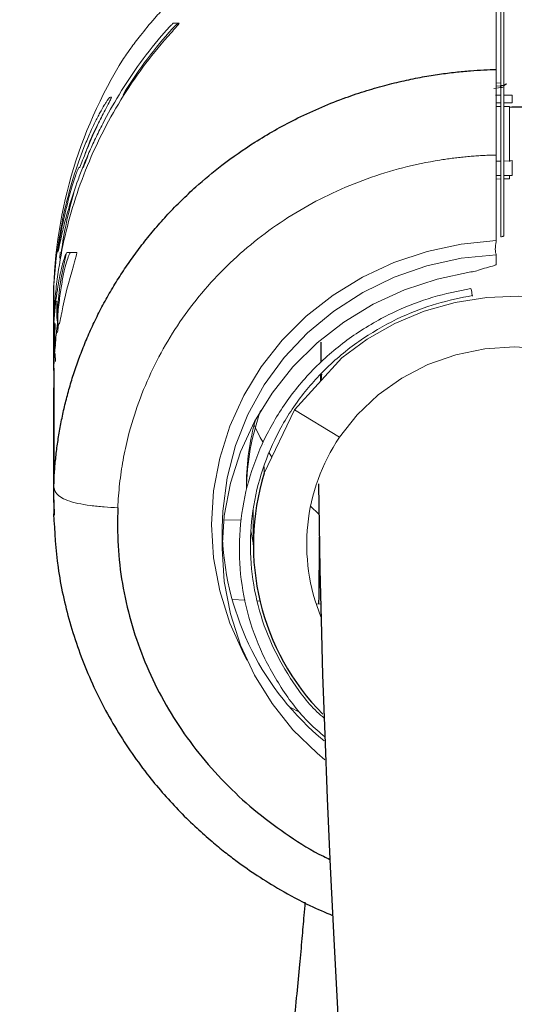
# Paper-space layout '_Front' of a CAD drawing. Header units: millimetres. Extents: x -1506 to 1507, y 5 to 2555.
# Tile 52 of 55: x 1249 to 1293, y 2264 to 2352. Entities that reach past the tile are written whole.
import ezdxf

# ---------------------------------------------------------------- set-up
doc = ezdxf.new("R2010")
doc.units = ezdxf.units.MM

psp = doc.layouts.new('_Front')

# ---------------------------------------------------------------- linework, layer by layer
at = {"color": 144, "linetype": 'Continuous', "lineweight": 18}
for p, q in [((1291.425, 2358.272), (1291.425, 2345.84)), ((1291.677, 2345.884), (1291.677, 2358.244)), ((1291.425, 2346.099), (1291.004, 2346.061)), ((1291.425, 2345.676), (1290.79, 2345.61)), ((1291.004, 2345.81), (1291.419, 2345.84)), ((1291.425, 2332.449), (1291.425, 2345.676)), ((1291.677, 2345.791), (1291.677, 2332.528)), ((1291.425, 2345.002), (1290.955, 2344.996)), ((1290.988, 2344.318), (1291.425, 2344.32)), ((1292.425, 2345.013), (1291.677, 2345.005)), ((1291.677, 2344.322), (1292.173, 2344.324)), ((1292.425, 2344.311), (1292.425, 2345.013)), ((1291.425, 2344.007), (1291.004, 2344.005)), ((1292.173, 2344.01), (1291.677, 2344.008)), ((1292.173, 2339.132), (1292.173, 2344.01)), ((1291.004, 2332.109), (1291.004, 2339.696)), ((1291.425, 2339.161), (1291.004, 2339.156)), ((1292.173, 2339.17), (1291.677, 2339.164)), ((1292.425, 2337.889), (1292.425, 2339.201)), ((1291.004, 2337.887), (1291.425, 2337.888)), ((1291.004, 2337.567), (1291.425, 2337.571)), ((1291.677, 2337.888), (1292.425, 2337.889)), ((1291.677, 2337.573), (1292.173, 2337.577)), ((1292.173, 2337.812), (1292.173, 2337.577)), ((1291.004, 2330.849), (1291.004, 2329.998)), ((1251.714, 2325.211), (1251.714, 2328.264)), ((1251.677, 2326.519), (1251.677, 2320.592)), ((1251.684, 2325.762), (1251.678, 2326.2)), ((1251.71, 2324.866), (1251.695, 2325.294)), ((1251.714, 2325.187), (1251.714, 2324.428)), ((1251.8, 2323.739), (1251.714, 2325.177)), ((1251.978, 2325.778), (1252.026, 2324.98)), ((1251.746, 2324.148), (1251.728, 2324.469)), ((1251.714, 2323.38), (1251.714, 2322.061)), ((1251.732, 2323.331), (1251.815, 2322.378)), ((1251.825, 2322.536), (1251.774, 2324.096)), ((1251.816, 2323.141), (1251.793, 2323.432)), ((1251.861, 2322.725), (1251.84, 2323.071)), ((1251.862, 2321.381), (1251.839, 2322.102)), ((1273.086, 2317.084), (1277.296, 2321.718)), ((1251.714, 2320.791), (1251.72, 2318.915)), ((1251.677, 2319.051), (1251.677, 2308.863)), ((1273.086, 2317.084), (1270.394, 2311.459)), ((1277.082, 2314.658), (1273.086, 2317.084)), ((1271.073, 2312.878), (1270.832, 2313.269)), ((1270.394, 2311.459), (1270.394, 2312.032)), ((1275.256, 2307.83), (1274.52, 2308.544)), ((1269.435, 2308.34), (1269.427, 2307.758)), ((1269.427, 2307.758), (1269.427, 2305.123)), ((1266.814, 2307.319), (1268.353, 2307.293)), ((1266.677, 2306.616), (1266.677, 2304.782)), ((1269.427, 2305.298), (1269.201, 2306.349)), ((1268.714, 2300.198), (1267.549, 2300.259)), ((1270.024, 2300.129), (1269.762, 2300.143)), ((1275.414, 2299.847), (1275.019, 2299.868)), ((1273.6, 2290.228), (1272.684, 2290.724))]:
    psp.add_line(p, q, dxfattribs=at)
at = {"color": 7, "linetype": 'Continuous', "lineweight": 25}
for p, q in [((1291.425, 2345.676), (1291.419, 2345.851)), ((1251.977, 2326.101), (1251.977, 2325.194)), ((1251.714, 2320.791), (1251.714, 2310.523)), ((1275.414, 2320.173), (1275.41, 2319.642)), ((1251.741, 2307.748), (1251.714, 2310.523)), ((1251.731, 2308.838), (1251.741, 2307.745))]:
    psp.add_line(p, q, dxfattribs=at)
at = {"color": 7, "linetype": 'Continuous', "lineweight": 25, "flags": 128}
for points in [[(1291.419, 2345.84), (1291.419, 2345.849), (1291.419, 2345.851)], [(1275.235, 2310.523), (1275.235, 2310.407), (1275.271, 2306.891), (1275.341, 2302.914), (1275.447, 2298.476), (1275.591, 2293.595), (1275.776, 2288.297), (1276.001, 2282.606), (1276.269, 2276.545), (1276.58, 2270.137), (1276.933, 2263.408), (1277.514, 2253.284), (1278.181, 2242.623), (1278.935, 2231.498), (1279.771, 2219.977), (1280.686, 2208.128), (1281.676, 2196.018), (1282.731, 2183.72), (1284.583, 2163.165), (1286.531, 2142.55), (1288.53, 2122.119)]]:
    psp.add_lwpolyline(points, dxfattribs=at)
at = {"color": 144, "linetype": 'Continuous', "lineweight": 18, "flags": 128}
for points in [[(1268.857, 2294.894), (1268.58, 2295.411), (1267.345, 2298.161), (1266.452, 2301.023), (1265.911, 2303.959), (1265.729, 2306.928), (1265.911, 2309.891), (1266.452, 2312.809), (1267.345, 2315.641), (1268.58, 2318.351), (1270.138, 2320.902), (1272, 2323.259), (1274.14, 2325.391), (1276.529, 2327.269), (1279.136, 2328.869), (1281.925, 2330.168), (1284.86, 2331.149), (1287.899, 2331.799), (1291.004, 2332.109)], [(1291.425, 2332.449), (1291.474, 2332.45), (1291.522, 2332.455), (1291.565, 2332.462), (1291.603, 2332.472), (1291.635, 2332.484), (1291.658, 2332.498), (1291.672, 2332.512), (1291.677, 2332.528)], [(1291.004, 2330.849), (1287.897, 2330.532), (1284.859, 2329.861), (1281.935, 2328.848), (1279.166, 2327.505), (1276.594, 2325.852), (1274.254, 2323.915), (1272.182, 2321.72), (1270.407, 2319.299), (1268.956, 2316.688), (1267.848, 2313.925), (1267.101, 2311.049), (1266.724, 2308.102), (1266.677, 2306.616)], [(1288.766, 2329.32), (1285.759, 2328.694), (1282.849, 2327.736), (1280.077, 2326.459), (1277.48, 2324.881), (1275.096, 2323.024), (1272.958, 2320.914), (1271.096, 2318.58), (1269.535, 2316.055), (1268.298, 2313.375), (1267.402, 2310.576), (1266.859, 2307.699), (1266.677, 2304.782), (1266.859, 2301.868), (1267.402, 2298.996), (1268.298, 2296.207), (1269.535, 2293.541), (1271.096, 2291.033), (1272.958, 2288.719), (1275.096, 2286.632), (1275.797, 2286.047)], [(1288.766, 2327.856), (1288.797, 2327.679), (1288.827, 2327.52), (1288.853, 2327.387), (1288.875, 2327.284), (1288.892, 2327.215), (1288.904, 2327.183), (1288.91, 2327.19), (1288.909, 2327.234)], [(1277.296, 2321.718), (1279.551, 2323.371), (1282.005, 2324.749), (1284.62, 2325.831), (1287.356, 2326.602), (1290.174, 2327.049), (1293.029, 2327.166), (1295.878, 2326.951), (1298.68, 2326.407), (1301.39, 2325.542), (1303.969, 2324.37), (1306.377, 2322.908), (1308.579, 2321.179), (1310.54, 2319.207), (1312.231, 2317.024), (1313.626, 2314.662), (1314.705, 2312.157), (1315.451, 2309.547), (1315.853, 2306.871), (1315.905, 2304.17), (1315.606, 2301.484), (1314.96, 2298.854)], [(1252.125, 2324.697), (1252.067, 2324.171), (1252.05, 2323.956)], [(1277.082, 2314.658), (1278.659, 2316.654), (1280.522, 2318.417), (1282.632, 2319.911), (1284.946, 2321.105), (1287.417, 2321.975), (1289.995, 2322.504), (1292.628, 2322.68), (1295.262, 2322.5), (1297.843, 2321.968), (1300.318, 2321.095), (1302.639, 2319.897), (1304.756, 2318.401), (1306.628, 2316.635), (1308.215, 2314.637), (1309.487, 2312.446), (1310.416, 2310.108), (1310.984, 2307.669), (1311.18, 2305.18), (1310.999, 2302.69), (1310.446, 2300.252), (1309.968, 2298.906)], [(1270.269, 2314.244), (1270.051, 2314.651), (1269.51, 2315.745)]]:
    psp.add_lwpolyline(points, dxfattribs=at)
at = {"color": 144, "linetype": 'Continuous', "lineweight": 18}
for centre, radius, start, end in [((1292.677, 2326.519), 41, 147.99481, 180), ((1291.929, 2345.741), 0.258, 90.74757, 137.79994), ((1298.491, 2300.428), 30.435, 104.90238, 107.63058), ((1290.504, 2309.746), 21.679, 160.39598, 179.17386), ((1290.412, 2310.352), 21.587, 164.08551, 179.72888), ((1291.194, 2305.153), 17.015, 146.0391, 202.18061), ((1291.363, 2306.848), 24.695, 182.66728, 230.71067)]:
    psp.add_arc(centre, radius, start, end, dxfattribs=at)
at = {"color": 7, "linetype": 'Continuous', "lineweight": 25}
psp.add_arc((1290.893, 2305.128), 21.454, 162.83802, 224.53032, dxfattribs=at)
at = {"color": 144, "linetype": 'Continuous', "lineweight": 18}
for points, knots in [([(1291.004, 2365.457), (1289.183, 2365.332), (1286.144, 2365.123), (1282.092, 2364.319), (1278.793, 2363.421), (1275.686, 2362.31), (1272.824, 2361.042), (1270.181, 2359.63), (1267.941, 2358.218), (1266.049, 2356.852), (1264.451, 2355.561), (1263.011, 2354.266), (1261.742, 2353.003), (1260.491, 2351.636), (1259.38, 2350.286), (1258.511, 2349.119), (1258.045, 2348.451), (1257.856, 2348.171), (1257.909, 2348.249), (1257.909, 2348.25)], [0, 0, 0, 0, 0.0886497, 0.1479033, 0.2089845, 0.268987, 0.3308854, 0.3928707, 0.4562088, 0.5078264, 0.5594137, 0.6124718, 0.6658826, 0.7180788, 0.7938202, 0.8651112, 0.9331118, 0.9991571, 1, 1, 1, 1]), ([(1291.004, 2347.287), (1291.004, 2351.858), (1291.004, 2355.671), (1291.004, 2361.739), (1291.004, 2363.994), (1291.004, 2365.457)], [0, 0, 0, 0, 0.5, 0.5, 1, 1, 1, 1]), ([(1261.543, 2350.57), (1261.721, 2350.775), (1261.9, 2350.969), (1262.132, 2351.204), (1262.202, 2351.271), (1262.313, 2351.369), (1262.353, 2351.397), (1262.367, 2351.397)], [0, 0, 0, 0, 0.5, 0.5, 0.75, 0.75, 1, 1, 1, 1]), ([(1262.768, 2351.39), (1262.753, 2351.39), (1262.713, 2351.361), (1262.602, 2351.265), (1262.531, 2351.197), (1262.376, 2351.043), (1262.291, 2350.955), (1262.119, 2350.77), (1262.029, 2350.671), (1261.939, 2350.569)], [0, 0, 0, 0, 0.25, 0.25, 0.5, 0.5, 0.75, 0.75, 1, 1, 1, 1]), ([(1262.85, 2351.389), (1262.835, 2351.359), (1262.798, 2351.307), (1262.698, 2351.18), (1262.637, 2351.107), (1262.437, 2350.872), (1262.287, 2350.702), (1262.137, 2350.537)], [0, 0, 0, 0, 0.25, 0.25, 0.5, 0.5, 1, 1, 1, 1]), ([(1262.137, 2350.537), (1260.554, 2348.785), (1259.146, 2346.925), (1257.287, 2343.979), (1256.71, 2342.971), (1255.64, 2340.901), (1255.148, 2339.837), (1253.808, 2336.578), (1253.116, 2334.361), (1252.369, 2330.969), (1252.168, 2329.828), (1251.942, 2328.1), (1251.879, 2327.521), (1251.777, 2326.357), (1251.739, 2325.772), (1251.714, 2325.187)], [0, 0, 0, 0, 0.25, 0.25, 0.375, 0.375, 0.5, 0.5, 0.75, 0.75, 0.875, 0.875, 0.9375, 0.9375, 1, 1, 1, 1]), ([(1291.004, 2346.195), (1291.004, 2346.238), (1291.004, 2346.329), (1291.004, 2346.457), (1291.004, 2346.585), (1291.004, 2346.71), (1291.004, 2346.865), (1291.004, 2347.064), (1291.004, 2347.205), (1291.004, 2347.287)], [0, 0, 0, 0, 0.088199, 0.182279, 0.282137, 0.387604, 0.498463, 0.708633, 1, 1, 1, 1]), ([(1291.004, 2345.555), (1291.004, 2345.599), (1291.004, 2345.69), (1291.004, 2345.821), (1291.004, 2345.949), (1291.004, 2346.075), (1291.004, 2346.154), (1291.004, 2346.195)], [0, 0, 0, 0, 0.187441, 0.381134, 0.581141, 0.787457, 1, 1, 1, 1]), ([(1291.004, 2344.899), (1291.004, 2344.944), (1291.004, 2345.036), (1291.004, 2345.17), (1291.004, 2345.301), (1291.004, 2345.431), (1291.004, 2345.513), (1291.004, 2345.555)], [0, 0, 0, 0, 0.193258, 0.389634, 0.589405, 0.792802, 1, 1, 1, 1]), ([(1291.926, 2345.999), (1291.926, 2345.96), (1291.871, 2345.922), (1291.683, 2345.864), (1291.553, 2345.844), (1291.419, 2345.84)], [0, 0, 0, 0, 0.5, 0.5, 1, 1, 1, 1]), ([(1291.746, 2345.907), (1291.747, 2345.907), (1291.749, 2345.909), (1291.738, 2345.902), (1291.704, 2345.89), (1291.638, 2345.873), (1291.54, 2345.857), (1291.46, 2345.853), (1291.419, 2345.851)], [0, 0, 0, 0, 0.011639, 0.141546, 0.293766, 0.491694, 0.736523, 1, 1, 1, 1]), ([(1291.425, 2345.676), (1291.492, 2345.68), (1291.557, 2345.691), (1291.65, 2345.72), (1291.677, 2345.738), (1291.677, 2345.756)], [0, 0, 0, 0, 0.5, 0.5, 1, 1, 1, 1]), ([(1291.681, 2345.757), (1291.682, 2345.781), (1291.683, 2345.831), (1291.708, 2345.865), (1291.721, 2345.883)], [0, 0, 0, 0, 0.470081, 1, 1, 1, 1]), ([(1252.072, 2331.074), (1252.084, 2331.083), (1252.109, 2331.184), (1252.192, 2331.567), (1252.251, 2331.853), (1252.413, 2332.587), (1252.516, 2333.034), (1252.717, 2333.825), (1252.793, 2334.111), (1252.96, 2334.712), (1253.052, 2335.027), (1253.353, 2336.017), (1253.59, 2336.733), (1254.014, 2337.888), (1254.166, 2338.285), (1254.488, 2339.088), (1254.659, 2339.496), (1255.022, 2340.323), (1255.214, 2340.742), (1255.619, 2341.59), (1255.834, 2342.021), (1256.506, 2343.317), (1256.99, 2344.18), (1257.512, 2345.041)], [0, 0, 0, 0, 0.125, 0.125, 0.25, 0.25, 0.375, 0.375, 0.4375, 0.4375, 0.5, 0.5, 0.625, 0.625, 0.6875, 0.6875, 0.75, 0.75, 0.8125, 0.8125, 0.875, 0.875, 1, 1, 1, 1]), ([(1253.437, 2337.652), (1253.735, 2338.621), (1254.054, 2339.521), (1254.469, 2340.566), (1254.553, 2340.77), (1254.719, 2341.165), (1254.801, 2341.356), (1255.047, 2341.909), (1255.208, 2342.253), (1255.52, 2342.889), (1255.672, 2343.183), (1255.95, 2343.697), (1256.078, 2343.921), (1256.25, 2344.205), (1256.304, 2344.291), (1256.403, 2344.445), (1256.449, 2344.513), (1256.572, 2344.687), (1256.634, 2344.762), (1256.675, 2344.796)], [0, 0, 0, 0, 0.25, 0.25, 0.3125, 0.3125, 0.375, 0.375, 0.5, 0.5, 0.625, 0.625, 0.75, 0.75, 0.8125, 0.8125, 0.875, 0.875, 1, 1, 1, 1]), ([(1256.845, 2344.835), (1256.852, 2344.837), (1256.842, 2344.807), (1256.791, 2344.694), (1256.75, 2344.611), (1256.604, 2344.322), (1256.476, 2344.079), (1256.354, 2343.849)], [0, 0, 0, 0, 0.25, 0.25, 0.5, 0.5, 1, 1, 1, 1]), ([(1291.004, 2344.286), (1291.004, 2344.339), (1291.004, 2344.445), (1291.004, 2344.6), (1291.004, 2344.752), (1291.004, 2344.85), (1291.004, 2344.899)], [0, 0, 0, 0, 0.249239, 0.498602, 0.748661, 1, 1, 1, 1]), ([(1291.004, 2343.462), (1291.004, 2343.533), (1291.004, 2343.676), (1291.004, 2343.885), (1291.004, 2344.089), (1291.004, 2344.22), (1291.004, 2344.286)], [0, 0, 0, 0, 0.254882, 0.506288, 0.754511, 1, 1, 1, 1]), ([(1291.004, 2342.431), (1291.004, 2342.502), (1291.004, 2342.644), (1291.004, 2342.855), (1291.004, 2343.061), (1291.004, 2343.264), (1291.004, 2343.396), (1291.004, 2343.462)], [0, 0, 0, 0, 0.207462, 0.411316, 0.611407, 0.807643, 1, 1, 1, 1]), ([(1255.926, 2343), (1255.856, 2342.874), (1255.496, 2342.222), (1254.949, 2341.077), (1254.568, 2339.978), (1254.525, 2339.855)], [0, 0, 0, 0, 0.175798, 0.907646, 1, 1, 1, 1]), ([(1291.004, 2339.696), (1291.004, 2339.937), (1291.004, 2340.382), (1291.004, 2340.992), (1291.004, 2341.516), (1291.004, 2341.98), (1291.004, 2342.284), (1291.004, 2342.431)], [0, 0, 0, 0, 0.270366, 0.499597, 0.675124, 0.842248, 1, 1, 1, 1]), ([(1254.428, 2339.631), (1254.32, 2339.356), (1254.22, 2339.098), (1254.105, 2338.811), (1254.074, 2338.736), (1254.027, 2338.628), (1254.013, 2338.599), (1254.007, 2338.597)], [0, 0, 0, 0, 0.5, 0.5, 0.75, 0.75, 1, 1, 1, 1]), ([(1254.328, 2338.602), (1254.333, 2338.605), (1254.348, 2338.634), (1254.395, 2338.741), (1254.426, 2338.817), (1254.54, 2339.101), (1254.641, 2339.358), (1254.75, 2339.632)], [0, 0, 0, 0, 0.25, 0.25, 0.5, 0.5, 1, 1, 1, 1]), ([(1291.004, 2339.696), (1290.817, 2339.691), (1290.444, 2339.681), (1289.885, 2339.656), (1289.327, 2339.623), (1288.769, 2339.581), (1288.212, 2339.531), (1287.655, 2339.472), (1287.1, 2339.405), (1286.545, 2339.329), (1285.074, 2339.105), (1282.708, 2338.614), (1279.522, 2337.637), (1276.45, 2336.371), (1273.528, 2334.829), (1270.782, 2333.028), (1268.235, 2330.983), (1265.904, 2328.706), (1263.819, 2326.225), (1261.997, 2323.563), (1260.461, 2320.743), (1259.211, 2317.787), (1258.479, 2315.403), (1258.074, 2313.675), (1257.865, 2312.631), (1257.692, 2311.582), (1257.556, 2310.528), (1257.453, 2309.47), (1257.414, 2308.761), (1257.395, 2308.406)], [0, 0, 0, 0, 0.010754, 0.021506, 0.032257, 0.043011, 0.05377, 0.064538, 0.075316, 0.086108, 0.096916, 0.161333, 0.225782, 0.290399, 0.355036, 0.419373, 0.483721, 0.548297, 0.613155, 0.67732, 0.741787, 0.806517, 0.871021, 0.892572, 0.914071, 0.935541, 0.957005, 0.978484, 1, 1, 1, 1]), ([(1253.917, 2338.551), (1253.897, 2338.516), (1253.862, 2338.435), (1253.764, 2338.183), (1253.704, 2338.02), (1253.567, 2337.622), (1253.493, 2337.396), (1253.337, 2336.895), (1253.258, 2336.631), (1253.18, 2336.353)], [0, 0, 0, 0, 0.25, 0.25, 0.5, 0.5, 0.75, 0.75, 1, 1, 1, 1]), ([(1290.992, 2330.893), (1290.971, 2330.939), (1290.955, 2331), (1290.932, 2331.156), (1290.927, 2331.246), (1290.927, 2331.549), (1290.951, 2331.781), (1290.993, 2331.999)], [0, 0, 0, 0, 0.25, 0.25, 0.5, 0.5, 1, 1, 1, 1]), ([(1251.714, 2324.428), (1251.759, 2325.424), (1251.842, 2326.334), (1252.056, 2327.978), (1252.181, 2328.677), (1252.371, 2329.546), (1252.435, 2329.806), (1252.554, 2330.249), (1252.611, 2330.435), (1252.714, 2330.736), (1252.761, 2330.851), (1252.839, 2331.005), (1252.871, 2331.044), (1252.893, 2331.044)], [0, 0, 0, 0, 0.25, 0.25, 0.5, 0.5, 0.625, 0.625, 0.75, 0.75, 0.875, 0.875, 1, 1, 1, 1]), ([(1251.928, 2330.533), (1251.946, 2330.694), (1251.963, 2330.83), (1251.987, 2331.017), (1251.995, 2331.067), (1251.996, 2331.067)], [0, 0, 0, 0, 0.5, 0.5, 1, 1, 1, 1]), ([(1253.201, 2331.038), (1253.166, 2331.006), (1253.096, 2330.941), (1252.905, 2330.415), (1252.679, 2329.586), (1252.44, 2328.458), (1252.225, 2327.028), (1252.081, 2325.758), (1252.047, 2324.916), (1252.039, 2324.706)], [0, 0, 0, 0, 0.154717, 0.314005, 0.468715, 0.627786, 0.784588, 0.946065, 1, 1, 1, 1]), ([(1252.082, 2324.304), (1252.066, 2324.996), (1252.014, 2327.225), (1252.482, 2329.416), (1252.805, 2330.926)], [0, 0, 0, 0, 0.310335, 1, 1, 1, 1]), ([(1252.298, 2331.062), (1252.297, 2331.062), (1252.295, 2331.05), (1252.288, 2331.002), (1252.283, 2330.965), (1252.265, 2330.827), (1252.248, 2330.691), (1252.229, 2330.531)], [0, 0, 0, 0, 0.25, 0.25, 0.5, 0.5, 1, 1, 1, 1]), ([(1253.75, 2331.036), (1253.758, 2331.045), (1253.763, 2331.044), (1253.767, 2331.024), (1253.766, 2331.005), (1253.754, 2330.922), (1253.734, 2330.832), (1253.674, 2330.601), (1253.636, 2330.463), (1253.551, 2330.17), (1253.504, 2330.014), (1253.457, 2329.861)], [0, 0, 0, 0, 0.125, 0.125, 0.25, 0.25, 0.5, 0.5, 0.75, 0.75, 1, 1, 1, 1]), ([(1290.664, 2329.84), (1290.745, 2329.862), (1290.818, 2329.885), (1290.912, 2329.924), (1290.941, 2329.938), (1290.986, 2329.967), (1291.004, 2329.983), (1291.004, 2329.998)], [0, 0, 0, 0, 0.5, 0.5, 0.75, 0.75, 1, 1, 1, 1]), ([(1275.785, 2288.079), (1275.325, 2288.471), (1273.829, 2289.748), (1271.86, 2292.374), (1269.933, 2295.858), (1268.691, 2299.592), (1268.113, 2303.505), (1268.238, 2307.426), (1269.06, 2311.311), (1270.542, 2314.979), (1272.67, 2318.394), (1275.344, 2321.396), (1278.538, 2323.958), (1281.917, 2325.843), (1285.366, 2327.175), (1287.625, 2327.627), (1288.766, 2327.856)], [0, 0, 0, 0, 0.034258, 0.111468, 0.186416, 0.263533, 0.33857, 0.415783, 0.49082, 0.568033, 0.64308, 0.720303, 0.795364, 0.8726, 0.935664, 1, 1, 1, 1]), ([(1288.909, 2327.234), (1287.836, 2327.019), (1285.669, 2326.586), (1282.393, 2325.326), (1279.13, 2323.514), (1276.089, 2321.084), (1273.492, 2318.183), (1271.462, 2314.941), (1270.018, 2311.393), (1269.227, 2307.702), (1269.097, 2303.906), (1269.637, 2300.185), (1270.827, 2296.565), (1272.663, 2293.26), (1274.339, 2290.945), (1275.51, 2289.923), (1275.726, 2289.735)], [0, 0, 0, 0, 0.064319, 0.129935, 0.206488, 0.285261, 0.361802, 0.440561, 0.517091, 0.595839, 0.672368, 0.751116, 0.827554, 0.906204, 0.982729, 1, 1, 1, 1]), ([(1251.678, 2325.774), (1251.677, 2325.906), (1251.677, 2326.071), (1251.678, 2326.416), (1251.68, 2326.59), (1251.682, 2326.74)], [0, 0, 0, 0, 0.5, 0.5, 1, 1, 1, 1]), ([(1251.714, 2326.472), (1251.696, 2325.953), (1251.673, 2325.272), (1251.678, 2325.091), (1251.679, 2325.048)], [0, 0, 0, 0, 0.7641807, 1, 1, 1, 1]), ([(1251.982, 2326.737), (1251.98, 2326.589), (1251.978, 2326.414), (1251.977, 2326.073), (1251.977, 2325.909), (1251.978, 2325.778)], [0, 0, 0, 0, 0.5, 0.5, 1, 1, 1, 1]), ([(1252.415, 2325.696), (1252.389, 2325.562), (1252.364, 2325.432), (1252.317, 2325.193), (1252.295, 2325.084), (1252.239, 2324.814), (1252.213, 2324.709), (1252.204, 2324.709)], [0, 0, 0, 0, 0.25, 0.25, 0.5, 0.5, 1, 1, 1, 1]), ([(1251.714, 2323.38), (1251.726, 2323.627), (1251.741, 2323.844), (1251.763, 2324.131), (1251.771, 2324.221), (1251.786, 2324.384), (1251.794, 2324.457), (1251.815, 2324.642), (1251.827, 2324.721), (1251.843, 2324.784), (1251.848, 2324.767), (1251.848, 2324.642), (1251.844, 2324.532), (1251.832, 2324.307), (1251.827, 2324.222), (1251.816, 2324.032), (1251.81, 2323.926), (1251.79, 2323.584), (1251.774, 2323.325), (1251.751, 2322.885), (1251.743, 2322.729), (1251.728, 2322.405), (1251.721, 2322.237), (1251.714, 2322.061)], [0, 0, 0, 0, 0.125, 0.125, 0.1875, 0.1875, 0.25, 0.25, 0.375, 0.375, 0.5, 0.5, 0.625, 0.625, 0.6875, 0.6875, 0.75, 0.75, 0.875, 0.875, 0.9375, 0.9375, 1, 1, 1, 1]), ([(1252.038, 2324.706), (1252.019, 2324.548), (1252, 2324.39), (1251.965, 2324.074), (1251.947, 2323.914), (1251.898, 2323.435), (1251.867, 2323.112), (1251.785, 2322.134), (1251.742, 2321.469), (1251.714, 2320.791)], [0, 0, 0, 0, 0.125, 0.125, 0.25, 0.25, 0.5, 0.5, 1, 1, 1, 1]), ([(1257.395, 2308.406), (1256.993, 2308.429), (1256.589, 2308.452), (1255.776, 2308.515), (1255.367, 2308.555), (1254.579, 2308.657), (1254.2, 2308.719), (1253.514, 2308.867), (1253.207, 2308.952), (1252.685, 2309.146), (1252.47, 2309.255), (1252.125, 2309.492), (1251.997, 2309.618), (1251.818, 2309.877), (1251.767, 2310.009), (1251.714, 2310.269), (1251.714, 2310.396), (1251.714, 2310.523)], [0, 0, 0, 0, 0.125, 0.125, 0.25, 0.25, 0.375, 0.375, 0.5, 0.5, 0.625, 0.625, 0.75, 0.75, 0.875, 0.875, 1, 1, 1, 1])]:
    psp.add_open_spline(points, degree=3, knots=knots, dxfattribs=at)
for points in [[(1262.367, 2351.397), (1262.518, 2351.394), (1262.679, 2351.392), (1262.85, 2351.389)], [(1257.512, 2345.041), (1258.699, 2346.996), (1260.042, 2348.839), (1261.543, 2350.57)], [(1261.939, 2350.569), (1260.421, 2348.841), (1259.062, 2346.998), (1257.862, 2345.04)], [(1256.675, 2344.796), (1256.729, 2344.809), (1256.785, 2344.822), (1256.845, 2344.835)], [(1292.173, 2344.324), (1292.26, 2344.325), (1292.344, 2344.32), (1292.425, 2344.311)], [(1256.354, 2343.849), (1256.127, 2343.417), (1255.907, 2342.981), (1255.695, 2342.542)], [(1255.695, 2342.542), (1255.234, 2341.588), (1254.812, 2340.618), (1254.428, 2339.631)], [(1292.425, 2339.201), (1292.344, 2339.181), (1292.26, 2339.171), (1292.173, 2339.17)], [(1254.007, 2338.597), (1253.976, 2338.581), (1253.946, 2338.566), (1253.917, 2338.551)], [(1252.014, 2331.067), (1252.304, 2333.301), (1252.779, 2335.496), (1253.437, 2337.652)], [(1253.18, 2336.353), (1252.693, 2334.617), (1252.323, 2332.858), (1252.072, 2331.074)], [(1252.374, 2331.069), (1252.627, 2332.854), (1253, 2334.615), (1253.492, 2336.354)], [(1291.004, 2332.109), (1291.004, 2332.073), (1291, 2332.036), (1290.993, 2331.999)], [(1251.714, 2327.823), (1251.754, 2328.729), (1251.825, 2329.632), (1251.928, 2330.533)], [(1251.996, 2331.067), (1252.002, 2331.067), (1252.007, 2331.067), (1252.014, 2331.067)], [(1252.316, 2331.061), (1252.309, 2331.062), (1252.303, 2331.062), (1252.298, 2331.062)], [(1252.893, 2331.044), (1253.113, 2331.042), (1253.39, 2331.04), (1253.75, 2331.036)], [(1290.992, 2330.893), (1291, 2330.876), (1291.004, 2330.861), (1291.004, 2330.849)], [(1253.457, 2329.861), (1253.036, 2328.491), (1252.688, 2327.102), (1252.415, 2325.696)], [(1288.766, 2329.32), (1288.945, 2329.346), (1289.12, 2329.386), (1289.273, 2329.434)], [(1251.682, 2326.74), (1251.688, 2327.101), (1251.698, 2327.462), (1251.714, 2327.823)], [(1251.684, 2324.686), (1251.689, 2324.404), (1251.698, 2324.122), (1251.709, 2323.84)], [(1252.204, 2324.709), (1252.141, 2324.707), (1252.086, 2324.706), (1252.038, 2324.706)], [(1251.709, 2323.84), (1251.716, 2323.657), (1251.725, 2323.468), (1251.732, 2323.331)], [(1270.394, 2314.026), (1270.394, 2314.026), (1270.394, 2314.027), (1270.394, 2314.027)]]:
    psp.add_open_spline(points, degree=3, dxfattribs=at)
at = {"color": 7, "linetype": 'Continuous', "lineweight": 25}
for points, knots in [([(1251.714, 2310.523), (1251.725, 2310.733), (1251.746, 2311.155), (1251.791, 2311.791), (1251.847, 2312.431), (1251.915, 2313.076), (1251.996, 2313.726), (1252.088, 2314.38), (1252.193, 2315.037), (1252.311, 2315.699), (1252.443, 2316.364), (1252.587, 2317.032), (1252.746, 2317.703), (1252.918, 2318.377), (1253.105, 2319.054), (1253.306, 2319.732), (1253.523, 2320.412), (1253.754, 2321.094), (1254, 2321.777), (1254.262, 2322.46), (1254.54, 2323.144), (1254.833, 2323.828), (1255.143, 2324.512), (1255.469, 2325.195), (1255.812, 2325.877), (1256.171, 2326.557), (1256.548, 2327.235), (1256.942, 2327.912), (1257.353, 2328.585), (1257.781, 2329.255), (1258.227, 2329.921), (1258.691, 2330.583), (1259.173, 2331.241), (1259.673, 2331.893), (1260.19, 2332.539), (1260.726, 2333.18), (1261.28, 2333.813), (1261.853, 2334.44), (1262.443, 2335.058), (1263.052, 2335.669), (1263.68, 2336.27), (1264.849, 2337.343), (1266.761, 2338.929), (1269.681, 2340.971), (1273.256, 2342.996), (1276.556, 2344.426), (1279.252, 2345.346), (1281.064, 2345.872), (1282.787, 2346.292), (1284.415, 2346.62), (1285.942, 2346.868), (1287.364, 2347.048), (1288.677, 2347.171), (1289.878, 2347.25), (1290.641, 2347.275), (1291.004, 2347.287)], [0, 0, 0, 0, 0.010889, 0.021878, 0.032968, 0.044159, 0.05545, 0.066842, 0.078334, 0.089927, 0.10162, 0.113414, 0.125309, 0.137304, 0.149399, 0.161596, 0.173893, 0.18629, 0.198789, 0.211388, 0.224087, 0.236887, 0.249788, 0.26279, 0.275892, 0.289094, 0.302398, 0.315802, 0.329307, 0.342913, 0.356619, 0.370426, 0.384333, 0.398342, 0.412451, 0.426661, 0.440971, 0.455382, 0.469894, 0.484507, 0.49922, 0.514035, 0.565038, 0.624826, 0.693396, 0.770745, 0.803825, 0.835003, 0.86428, 0.891655, 0.917128, 0.940699, 0.962368, 0.982135, 1, 1, 1, 1]), ([(1294.545, 2343.824), (1294.331, 2343.86), (1293.553, 2343.991), (1292.753, 2343.947), (1292.173, 2343.915)], [0, 0, 0, 0, 0.275423, 1, 1, 1, 1]), ([(1275.433, 2323.092), (1275.431, 2322.614), (1275.429, 2322.092), (1275.423, 2321.37), (1275.423, 2321.31)], [0, 0, 0, 0, 0.916317, 1, 1, 1, 1]), ([(1275.487, 2320.255), (1275.482, 2320.223), (1275.456, 2320.075), (1275.439, 2319.843), (1275.426, 2319.66)], [0, 0, 0, 0, 0.210446, 1, 1, 1, 1]), ([(932.75, 707.008), (932.776, 704.849), (932.823, 700.838), (933.168, 695.044), (933.596, 690.084), (934.044, 685.998), (934.446, 682.828), (934.756, 680.605), (934.978, 679.1), (935.164, 677.875), (935.391, 676.434), (935.705, 674.529), (936.121, 672.13), (936.718, 668.891), (937.552, 664.689), (938.701, 659.389), (940.169, 653.193), (941.972, 646.23), (944.064, 638.798), (946.364, 631.218), (949.583, 621.285), (953.906, 609.025), (959.517, 594.516), (965.467, 580.278), (970.718, 568.509), (975.083, 559.15), (978.397, 552.238), (981.551, 545.827), (984.389, 540.184), (986.811, 535.455), (988.702, 531.815), (990.099, 529.155), (991.058, 527.341), (991.92, 525.72), (992.944, 523.801), (994.387, 521.119), (996.271, 517.65), (998.569, 513.471), (1001.14, 508.86), (1003.873, 504.03), (1006.641, 499.208), (1011.241, 491.306), (1017.74, 480.442), (1026.292, 466.687), (1034.613, 453.793), (1042.741, 441.617), (1049.036, 432.474), (1053.816, 425.682), (1056.846, 421.427), (1059.597, 417.608), (1061.83, 414.539), (1063.576, 412.156), (1064.883, 410.382), (1066.016, 408.852), (1067.254, 407.186), (1068.868, 405.025), (1071.041, 402.136), (1073.774, 398.537), (1076.928, 394.429), (1081.464, 388.596), (1087.075, 381.521), (1093.602, 373.498), (1099.708, 366.171), (1105.377, 359.522), (1110.548, 353.587), (1115.145, 348.413), (1118.707, 344.473), (1121.343, 341.593), (1123.188, 339.594), (1124.892, 337.76), (1126.762, 335.763), (1129.087, 333.3), (1131.997, 330.253), (1135.28, 326.864), (1138.729, 323.356), (1143.95, 318.131), (1151.197, 311.078), (1158.721, 304.08), (1164.683, 298.73), (1168.589, 295.303), (1172.011, 292.364), (1174.515, 290.251), (1176.216, 288.833), (1177.591, 287.696), (1179.217, 286.362), (1181.37, 284.616), (1184.042, 282.482), (1187.228, 279.986), (1190.919, 277.16), (1195.06, 274.075), (1201.308, 269.568), (1209.284, 264.129), (1218.71, 258.228), (1227.418, 253.254), (1235.408, 249.113), (1242.299, 245.891), (1248.099, 243.434), (1252.828, 241.604), (1256.367, 240.351), (1259.058, 239.459), (1261.39, 238.723), (1264.396, 237.836), (1268.212, 236.815), (1272.738, 235.763), (1278.4, 234.685), (1284.739, 233.83), (1291.386, 233.379), (1297.421, 233.359), (1303.337, 233.707), (1309.013, 234.422), (1314.311, 235.467), (1318.379, 236.528), (1321.491, 237.49), (1324.228, 238.437), (1327.406, 239.671), (1330.995, 241.269), (1334.911, 243.266), (1338.89, 245.578), (1342.842, 248.187), (1346.494, 250.889), (1350.253, 253.954), (1353.926, 257.275), (1357.337, 260.692), (1359.95, 263.518), (1362.066, 265.943), (1363.984, 268.248), (1365.923, 270.695), (1368.509, 274.122), (1371.737, 278.723), (1375.566, 284.723), (1379.431, 291.395), (1383.314, 298.778), (1387.194, 306.916), (1391.08, 315.925), (1394.948, 325.868), (1398.78, 336.807), (1402.505, 348.646), (1407.087, 364.885), (1412.034, 385.393), (1416.957, 410.03), (1421.083, 434.797), (1424.516, 459.427), (1427.353, 483.676), (1429.677, 507.326), (1431.515, 529.585), (1432.962, 550.339), (1434.094, 569.504), (1434.996, 587.622), (1435.715, 604.819), (1436.298, 621.606), (1436.862, 641.671), (1437.339, 665.59), (1437.642, 693.591), (1437.713, 722.751), (1437.537, 753.078), (1437.111, 784.568), (1436.43, 817.218), (1435.508, 850.431), (1434.357, 884.158), (1432.988, 918.347), (1431.383, 953.532), (1429.541, 989.689), (1427.463, 1026.792), (1425.153, 1064.813), (1422.288, 1108.694), (1418.789, 1158.391), (1414.588, 1213.813), (1410.062, 1269.864), (1405.21, 1326.78), (1400.058, 1384.41), (1394.637, 1442.593), (1389.019, 1500.768), (1383.246, 1558.748), (1377.36, 1616.339), (1371.405, 1673.339), (1366.136, 1722.874), (1361.606, 1764.991), (1357.837, 1799.787), (1354.105, 1834.05), (1350.425, 1867.716), (1346.811, 1900.724), (1343.28, 1932.992), (1339.955, 1963.455), (1336.863, 1991.915), (1334.026, 2018.219), (1331.355, 2043.216), (1328.852, 2066.915), (1326.521, 2089.327), (1324.378, 2110.302), (1322.422, 2129.876), (1320.647, 2148.093), (1319.033, 2165.16), (1317.581, 2181.099), (1316.286, 2195.935), (1315.147, 2209.705), (1314.328, 2220.237), (1313.762, 2227.867), (1313.397, 2232.929), (1313.048, 2237.907), (1312.694, 2243.123), (1312.318, 2248.863), (1311.916, 2255.28), (1311.502, 2262.261), (1311.142, 2268.732), (1310.839, 2274.568), (1310.587, 2279.712), (1310.353, 2284.862), (1310.14, 2289.956), (1309.953, 2294.931), (1309.793, 2299.713), (1309.664, 2304.248), (1309.572, 2308.36), (1309.524, 2310.989), (1309.514, 2312.093), (1309.513, 2312.168)], [0, 0, 0, 0, 0.003024, 0.00562, 0.007797, 0.00956, 0.010911, 0.011851, 0.012382, 0.012808, 0.013411, 0.014218, 0.015229, 0.016446, 0.018287, 0.020463, 0.022979, 0.025839, 0.028859, 0.031851, 0.034817, 0.040553, 0.046188, 0.051717, 0.057131, 0.059918, 0.06267, 0.06524, 0.06746, 0.069326, 0.070832, 0.071774, 0.072483, 0.072987, 0.073703, 0.074769, 0.076186, 0.077847, 0.079773, 0.081723, 0.083664, 0.085598, 0.091301, 0.096917, 0.102555, 0.107375, 0.112266, 0.114206, 0.116101, 0.117757, 0.119157, 0.120094, 0.120867, 0.121477, 0.122099, 0.123052, 0.124317, 0.125908, 0.127815, 0.12978, 0.133708, 0.137357, 0.140727, 0.143821, 0.146635, 0.149098, 0.151191, 0.152296, 0.153264, 0.154094, 0.154969, 0.156186, 0.157713, 0.159475, 0.161236, 0.162984, 0.167397, 0.172099, 0.174054, 0.176047, 0.177717, 0.178938, 0.179597, 0.180119, 0.180873, 0.181876, 0.183125, 0.184585, 0.186273, 0.188181, 0.190208, 0.194674, 0.198733, 0.202406, 0.205712, 0.208668, 0.210827, 0.212702, 0.214303, 0.215004, 0.21586, 0.217024, 0.218491, 0.220255, 0.222194, 0.224907, 0.227374, 0.229606, 0.231611, 0.233946, 0.235927, 0.237568, 0.238575, 0.239511, 0.240756, 0.242339, 0.243853, 0.245585, 0.247374, 0.249021, 0.250525, 0.252633, 0.254371, 0.255731, 0.256777, 0.257839, 0.258958, 0.260135, 0.26245, 0.264982, 0.267745, 0.270675, 0.273859, 0.277318, 0.281072, 0.285145, 0.289559, 0.294161, 0.302916, 0.311736, 0.320542, 0.329258, 0.33781, 0.34613, 0.354157, 0.361207, 0.367921, 0.374264, 0.380204, 0.385946, 0.391852, 0.401223, 0.410996, 0.421174, 0.431759, 0.442751, 0.45415, 0.465953, 0.47754, 0.489484, 0.501779, 0.514418, 0.527391, 0.54069, 0.554301, 0.573436, 0.592854, 0.612499, 0.63232, 0.652672, 0.673094, 0.693524, 0.713897, 0.734146, 0.754201, 0.773989, 0.786409, 0.79867, 0.810753, 0.822637, 0.834302, 0.845725, 0.85687, 0.866668, 0.876019, 0.884926, 0.893394, 0.901429, 0.909039, 0.916049, 0.922672, 0.928917, 0.934796, 0.940318, 0.945498, 0.950357, 0.952391, 0.954372, 0.956304, 0.958307, 0.960656, 0.963352, 0.966384, 0.969751, 0.972187, 0.974786, 0.977562, 0.980537, 0.983738, 0.987203, 0.990981, 0.995126, 0.999666, 1, 1, 1, 1]), ([(1251.69, 2307.864), (1251.786, 2306.269), (1251.98, 2303.013), (1253.064, 2298.15), (1254.79, 2293.307), (1257.164, 2288.721), (1259.926, 2284.747), (1262.425, 2281.907), (1264.349, 2280.034), (1265.68, 2278.855), (1266.878, 2277.875), (1268.209, 2276.862), (1269.841, 2275.724), (1271.983, 2274.405), (1274.209, 2273.189), (1275.802, 2272.518), (1276.478, 2272.233)], [0, 0, 0, 0, 0.103854, 0.211989, 0.324911, 0.441228, 0.551934, 0.643219, 0.688646, 0.727265, 0.759139, 0.78942, 0.836032, 0.888391, 0.952608, 1, 1, 1, 1]), ([(1257.395, 2308.406), (1257.379, 2307.283), (1257.347, 2305.035), (1257.757, 2301.669), (1258.496, 2298.35), (1259.593, 2295.116), (1261.02, 2292.005), (1262.773, 2289.043), (1264.829, 2286.254), (1267.173, 2283.674), (1269.767, 2281.324), (1272.607, 2279.262), (1274.781, 2277.89), (1276.045, 2277.305), (1276.24, 2277.215)], [0, 0, 0, 0, 0.089362, 0.178739, 0.268402, 0.35805, 0.447246, 0.536356, 0.626089, 0.715605, 0.804961, 0.894338, 0.983696, 1, 1, 1, 1]), ([(1275.29, 2305.828), (1275.289, 2305.685), (1275.276, 2304.125), (1275.267, 2302.124), (1275.236, 2300.188), (1275.231, 2299.857)], [0, 0, 0, 0, 0.077506, 0.841823, 1, 1, 1, 1]), ([(1274.021, 2273.409), (1273.989, 2273.02), (1273.903, 2271.953), (1273.744, 2270.11), (1273.533, 2267.791), (1273.282, 2265.186), (1272.937, 2261.807), (1272.467, 2257.512), (1271.849, 2252.268), (1271.134, 2246.559), (1270.342, 2240.522), (1269.382, 2233.497), (1268.238, 2225.423), (1266.896, 2216.243), (1265.267, 2205.372), (1263.326, 2192.703), (1261.058, 2178.137), (1258.656, 2162.858), (1256.138, 2146.908), (1253.239, 2128.534), (1249.96, 2107.635), (1246.317, 2084.139), (1242.289, 2057.694), (1237.929, 2028.326), (1233.304, 1996.025), (1228.801, 1963.157), (1224.39, 1929.405), (1220.257, 1895.709), (1216.404, 1862.035), (1212.867, 1828.543), (1209.65, 1795.118), (1206.76, 1761.661), (1204.222, 1728.182), (1202.042, 1694.383), (1200.25, 1660.122), (1198.884, 1625.119), (1198.072, 1591.971), (1197.754, 1560.87), (1197.849, 1531.992), (1198.371, 1502.797), (1199.361, 1473.327), (1200.762, 1445.642), (1202.496, 1419.839), (1204.471, 1395.997), (1206.852, 1372.096), (1209.466, 1349.865), (1212.232, 1329.35), (1215.052, 1310.66), (1218.143, 1292.238), (1221.626, 1273.451), (1225.527, 1254.405), (1229.884, 1235.163), (1234.517, 1216.553), (1239.413, 1198.578), (1244.56, 1181.237), (1249.942, 1164.53), (1255.545, 1148.458), (1261.35, 1133.038), (1267.309, 1118.266), (1273.361, 1104.127), (1279.472, 1090.568), (1285.735, 1077.286), (1292.27, 1063.971), (1299.202, 1050.366), (1306.525, 1036.467), (1314.2, 1022.327), (1322.172, 1008.001), (1330.373, 993.546), (1338.719, 979.027), (1347.081, 964.557), (1355.27, 950.326), (1363.091, 936.518), (1370.395, 923.24), (1377.33, 910.003), (1383.818, 896.668), (1388.54, 886.058), (1391.64, 878.54), (1393.39, 874.096), (1394.847, 870.229), (1396.005, 867.023), (1396.908, 864.433), (1397.589, 862.415), (1398.089, 860.897), (1398.538, 859.504), (1399.058, 857.862), (1399.739, 855.628), (1400.401, 853.411), (1400.785, 851.956), (1400.924, 851.431)], [0, 0, 0, 0, 0.000991, 0.002719, 0.004657, 0.006821, 0.009231, 0.013061, 0.017448, 0.02213, 0.027036, 0.032157, 0.039175, 0.046528, 0.054201, 0.065149, 0.076619, 0.088571, 0.100967, 0.113771, 0.131094, 0.148976, 0.167287, 0.190819, 0.214681, 0.238736, 0.262856, 0.286927, 0.31042, 0.33368, 0.35663, 0.379201, 0.401733, 0.423914, 0.446296, 0.468878, 0.491599, 0.509509, 0.527438, 0.545359, 0.563246, 0.581075, 0.595205, 0.60928, 0.623297, 0.637255, 0.648184, 0.659081, 0.6698, 0.680255, 0.691836, 0.70312, 0.714132, 0.724897, 0.735439, 0.745782, 0.755949, 0.765955, 0.775791, 0.785453, 0.794935, 0.804299, 0.814074, 0.824369, 0.835168, 0.846447, 0.858173, 0.870301, 0.882772, 0.895512, 0.908295, 0.92085, 0.933083, 0.9449, 0.95761, 0.969773, 0.9744, 0.978615, 0.982228, 0.985269, 0.987652, 0.98956, 0.991005, 0.991996, 0.993581, 0.995744, 0.998464, 1, 1, 1, 1])]:
    psp.add_open_spline(points, degree=3, knots=knots, dxfattribs=at)

doc.saveas('drawing.dxf')
